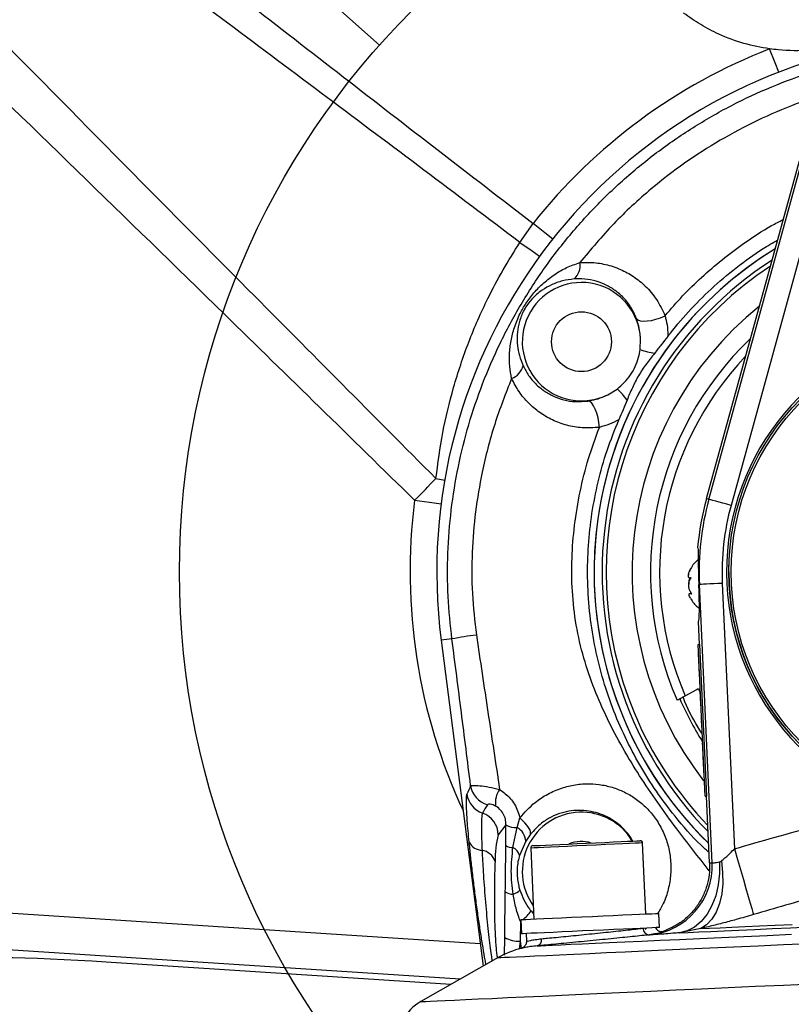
# Model space of a CAD drawing. Extents: x 0 to 8410, y 0 to 5940.
# Tile 55 of 212: x 1474 to 1641, y 4307 to 4521. Entities that reach past the tile are written whole.
import ezdxf

# ---------------------------------------------------------------- set-up
doc = ezdxf.new("R2010")
doc.units = 0
doc.header["$LTSCALE"] = 10
doc.layers.get('0').update_dxf_attribs({"linetype": 'CONTINUOUS'})
doc.dimstyles.new('SLDDIMSTYLE3', dxfattribs={"dimtxt": 0.18, "dimasz": 50, "dimexe": 0, "dimexo": 0.0625, "dimgap": 0, "dimtad": 0, "dimtih": 1, "dimtoh": 1, "dimdec": 0, "dimrnd": 1e-09, "dimzin": 0, "dimtxsty": 'STANDARD', "dimblk1": 'NONE', "dimblk2": 'NONE', "dimsah": 1, "dimcen": 0.09, "dimazin": 3, "dimtfac": 50, "dimtdec": 0, "dimtofl": 0, "dimtmove": 0, "dimatfit": 3, "dimtolj": 1, "dimtzin": 0})

msp = doc.modelspace()

# ---------------------------------------------------------------- linework, layer by layer
at = {"color": 7, "linetype": 'CONTINUOUS'}
for p, q in [((1622.91, 4417.27), (1643.09, 4490.63)), ((1608.5, 4449.62), (1608.59, 4451.99)), ((1601.46, 4439.84), (1603.49, 4441.07)), ((1627.76, 4401.35), (1627.85, 4404.44)), ((1619.56, 4400.06), (1619.37, 4400.06)), ((1619.64, 4396.71), (1619.34, 4396.7)), ((1621.42, 4385.63), (1621.19, 4390.62)), ((1565.31, 4386.51), (1574.4, 4315.77)), ((1621.12, 4385.62), (1621.42, 4385.63)), ((1622.62, 4352.65), (1621.12, 4385.62)), ((1621.42, 4385.63), (1622.92, 4352.66)), ((1621.12, 4383.42), (1621.22, 4383.43)), ((1621.12, 4383.42), (1621.13, 4383.06)), ((1621.13, 4383.06), (1621.23, 4383.07)), ((1621.13, 4383.06), (1621.15, 4382.61)), ((1621.15, 4382.61), (1621.25, 4382.62)), ((1621.19, 4381.81), (1621.29, 4381.81)), ((1621.19, 4381.74), (1621.22, 4381.14)), ((1621.21, 4381.13), (1621.32, 4381.14)), ((1621.22, 4381.14), (1621.32, 4381.14)), ((1621.22, 4381.09), (1621.28, 4379.79)), ((1621.22, 4381.09), (1621.32, 4381.09)), ((1621.28, 4379.79), (1621.38, 4379.8)), ((1621.3, 4379.43), (1621.4, 4379.44)), ((1621.35, 4378.31), (1621.45, 4378.32)), ((1621.36, 4378.14), (1621.37, 4377.91)), ((1621.14, 4376.02), (1621.48, 4375.38)), ((1621.4, 4377.19), (1621.5, 4377.2)), ((1621.42, 4376.74), (1621.52, 4376.75)), ((1621.45, 4376.03), (1621.47, 4375.69)), ((1621.47, 4375.62), (1621.57, 4375.63)), ((1621.51, 4374.84), (1621.61, 4374.85)), ((1621.51, 4374.78), (1621.51, 4374.68)), ((1621.52, 4374.5), (1621.62, 4374.51)), ((1621.54, 4374.05), (1621.64, 4374.06)), ((1621.54, 4374.05), (1621.56, 4373.6)), ((1621.56, 4373.6), (1621.66, 4373.61)), ((1621.56, 4373.6), (1621.58, 4373.16)), ((1621.58, 4373.16), (1621.68, 4373.16)), ((1621.58, 4373.16), (1621.65, 4371.63)), ((1621.65, 4371.63), (1621.75, 4371.64)), ((1621.65, 4371.63), (1621.75, 4371.63)), ((1621.67, 4371.36), (1621.77, 4371.37)), ((1621.72, 4370.13), (1621.82, 4370.14)), ((1621.77, 4369.17), (1621.87, 4369.17)), ((1621.77, 4369.12), (1621.87, 4369.13)), ((1621.77, 4369.05), (1621.87, 4369.06)), ((1621.8, 4368.46), (1621.9, 4368.46)), ((1621.8, 4368.46), (1621.82, 4368.01)), ((1621.82, 4368.01), (1621.92, 4368.01)), ((1621.84, 4367.58), (1621.94, 4367.58)), ((1621.85, 4367.33), (1621.95, 4367.33)), ((1621.92, 4365.9), (1622.02, 4365.91)), ((1621.99, 4364.28), (1622.09, 4364.29)), ((1621.99, 4364.29), (1621.99, 4364.19)), ((1621.99, 4364.19), (1622.09, 4364.2)), ((1621.99, 4364.19), (1622, 4364.09)), ((1622, 4364.09), (1622.02, 4363.56)), ((1622, 4364.09), (1622.1, 4364.09)), ((1622.02, 4363.56), (1622.12, 4363.57)), ((1622.02, 4363.56), (1622.04, 4363.17)), ((1622.04, 4363.17), (1622.14, 4363.17)), ((1622.04, 4363.17), (1622.11, 4361.68)), ((1622.11, 4361.68), (1622.21, 4361.68)), ((1622.11, 4361.68), (1622.13, 4361.28)), ((1622.13, 4361.28), (1622.23, 4361.28)), ((1622.13, 4361.28), (1622.15, 4360.75)), ((1622.15, 4360.75), (1622.25, 4360.76)), ((1622.15, 4360.75), (1622.17, 4360.43)), ((1622.17, 4360.43), (1622.27, 4360.43)), ((1622.17, 4360.43), (1622.19, 4359.93)), ((1622.19, 4359.93), (1622.29, 4359.94)), ((1622.19, 4359.93), (1622.27, 4358.23)), ((1622.27, 4358.23), (1622.37, 4358.23)), ((1622.27, 4358.23), (1622.29, 4357.74)), ((1622.29, 4357.74), (1622.39, 4357.74)), ((1622.32, 4357.11), (1622.42, 4357.11)), ((1622.37, 4355.96), (1622.47, 4355.96)), ((1622.42, 4354.87), (1622.52, 4354.87)), ((1622.62, 4352.65), (1622.92, 4352.66)), ((1623.58, 4338.17), (1622.92, 4352.66)), ((1609.74, 4327.04), (1609.03, 4342.52)), ((1584.73, 4341.41), (1585.44, 4325.93)), ((1612.71, 4324.17), (1612.57, 4327.17)), ((1582.6, 4325.8), (1582.74, 4322.8)), ((1583.74, 4322.85), (1583.82, 4321.17)), ((1567.37, 4311.77), (1492.54, 4316.63)), ((1577.68, 4317.63), (1560.85, 4308.07))]:
    msp.add_line(p, q, dxfattribs=at)
at = {"color": 8, "linetype": 'CONTINUOUS'}
for p, q in [((1623.43, 4417.12), (1643.61, 4490.49)), ((1648.42, 4489.16), (1628.24, 4415.8)), ((1582.4, 4472.9), (1585.27, 4477.02)), ((1564.15, 4421.63), (1566.08, 4421.31)), ((1623.43, 4417.12), (1622.91, 4417.27)), ((1621.36, 4398.64), (1621.24, 4398.64)), ((1624.12, 4338.18), (1621.36, 4398.64)), ((1626.35, 4398.87), (1628.98, 4341.25)), ((1567.63, 4386.8), (1565.31, 4386.51)), ((1579.37, 4346.42), (1577.68, 4344.3)), ((1579.33, 4341.99), (1579.37, 4346.42)), ((1581.81, 4345.86), (1582.39, 4347.94)), ((1580.89, 4341.51), (1581.81, 4345.86)), ((1584.67, 4344.4), (1583.66, 4342.91)), ((1583.66, 4342.91), (1582.29, 4339.79)), ((1579.11, 4322.01), (1579.22, 4331.92)), ((1457.01, 4328.24), (1573.77, 4320.66)), ((1584.81, 4327.75), (1585.38, 4327.15)), ((1582.52, 4325.43), (1582.47, 4321.21)), ((1582.52, 4325.43), (1582.62, 4325.52)), ((1610.62, 4322.57), (1610.51, 4322.57)), ((1621.65, 4323.92), (1617.03, 4323.01)), ((1579.05, 4318.15), (1579.11, 4322.01)), ((1582.47, 4321.21), (1582.21, 4319.43)), ((1582.47, 4321.21), (1582.66, 4319.51)), ((1569.42, 4312.94), (1456.5, 4320.28))]:
    msp.add_line(p, q, dxfattribs=at)
at = {"color": 8, "linetype": 'CONTINUOUS', "flags": 128}
for points in [[(1638.6, 4509.86), (1637.82, 4511.86), (1636.63, 4514.92)], [(1589.52, 4473.64), (1587.84, 4474.98), (1585.27, 4477.02)], [(1582.4, 4472.9), (1585.08, 4471.05), (1586.68, 4469.91)], [(1607.71, 4456.38), (1608.03, 4456.09), (1608.54, 4455.89), (1609.22, 4455.81), (1610.04, 4455.84), (1610.96, 4455.98), (1611.94, 4456.22), (1612.94, 4456.56), (1613.91, 4456.98)], [(1599.65, 4432.75), (1599.55, 4433.8), (1599.36, 4434.84), (1599.1, 4435.82), (1598.77, 4436.69), (1598.4, 4437.42), (1597.99, 4437.97), (1597.57, 4438.33), (1597.16, 4438.46)], [(1559.53, 4416.91), (1560.12, 4417.51), (1560.7, 4418.1), (1561.28, 4418.69), (1561.86, 4419.28), (1562.43, 4419.87), (1563.01, 4420.46), (1563.58, 4421.05), (1564.15, 4421.63)], [(1559.53, 4416.91), (1562.79, 4416.49), (1565.3, 4416.17)], [(1628.24, 4415.8), (1627.33, 4416.05), (1626.45, 4416.29), (1625.64, 4416.51), (1624.92, 4416.71), (1624.32, 4416.88), (1623.86, 4417), (1623.56, 4417.09), (1623.43, 4417.12)], [(1626.35, 4398.87), (1625.4, 4398.83), (1624.5, 4398.78), (1623.65, 4398.75), (1622.91, 4398.71), (1622.29, 4398.68), (1621.81, 4398.66), (1621.5, 4398.65), (1621.36, 4398.64)], [(1584.67, 4344.4), (1584.72, 4344.67), (1584.67, 4345.02), (1584.52, 4345.42), (1584.26, 4345.88), (1583.91, 4346.37), (1583.47, 4346.89), (1582.96, 4347.41), (1582.39, 4347.94)], [(1609.03, 4342.52), (1608.85, 4342.51), (1608.3, 4342.49), (1607.41, 4342.45), (1606.19, 4342.39), (1604.69, 4342.32), (1602.96, 4342.24), (1601.04, 4342.15), (1598.99, 4342.06), (1596.88, 4341.97), (1594.77, 4341.87), (1592.72, 4341.78), (1590.81, 4341.69), (1589.07, 4341.61), (1587.57, 4341.54), (1586.36, 4341.48), (1585.46, 4341.44), (1584.91, 4341.42), (1584.73, 4341.41), (1584.73, 4341.41)], [(1628.98, 4341.25), (1629.65, 4338.95), (1630.3, 4336.72), (1630.92, 4334.59), (1631.49, 4332.64), (1631.99, 4330.91), (1632.42, 4329.44), (1632.76, 4328.28), (1633.01, 4327.45), (1633.15, 4326.97)], [(1625.73, 4338.4), (1625.74, 4335.88), (1625.47, 4333.4), (1624.91, 4331.06), (1624.09, 4328.92), (1623.03, 4327.03), (1621.75, 4325.46), (1620.29, 4324.25), (1618.71, 4323.42), (1617.03, 4323.01)], [(1626.14, 4338.6), (1626.42, 4336.13), (1626.45, 4333.72), (1626.22, 4331.44), (1625.73, 4329.34), (1625.01, 4327.49), (1624.07, 4325.95), (1622.94, 4324.75), (1621.65, 4323.92)], [(1621.65, 4323.92), (1623.6, 4324.01), (1625.87, 4324.12), (1628.44, 4324.23), (1631.3, 4324.36), (1634.44, 4324.51), (1637.84, 4324.66), (1641.49, 4324.83)], [(1586.11, 4320.17), (1586.89, 4320.21), (1588.01, 4320.26), (1589.49, 4320.33), (1591.3, 4320.41), (1593.45, 4320.51), (1595.92, 4320.62), (1598.71, 4320.75), (1601.81, 4320.89), (1605.2, 4321.05), (1608.88, 4321.21), (1612.83, 4321.39), (1617.04, 4321.59), (1621.49, 4321.79), (1626.16, 4322), (1631.05, 4322.23), (1636.12, 4322.46), (1641.37, 4322.7)], [(1617.03, 4323.01), (1618.96, 4323.1), (1621.23, 4323.2), (1623.82, 4323.32), (1626.72, 4323.46), (1629.92, 4323.6), (1633.4, 4323.76), (1637.14, 4323.93), (1641.13, 4324.11), (1645.33, 4324.3)], [(1577.68, 4317.63), (1577.78, 4317.64), (1578.22, 4317.66), (1579.02, 4317.69), (1580.16, 4317.75), (1581.65, 4317.82), (1583.49, 4317.9), (1585.65, 4318), (1588.15, 4318.11), (1590.96, 4318.24), (1594.09, 4318.38), (1597.51, 4318.54), (1601.23, 4318.71), (1605.22, 4318.89), (1609.47, 4319.09), (1613.97, 4319.29), (1618.71, 4319.51), (1623.66, 4319.73), (1628.82, 4319.97), (1634.16, 4320.21), (1639.66, 4320.46), (1645.32, 4320.72)], [(1560.85, 4308.07), (1560.89, 4308.07), (1561.24, 4308.09), (1561.95, 4308.12), (1563, 4308.17), (1564.39, 4308.23), (1566.13, 4308.31), (1568.2, 4308.4), (1570.6, 4308.51), (1573.33, 4308.64), (1576.37, 4308.78), (1579.72, 4308.93), (1583.36, 4309.1), (1587.3, 4309.28), (1591.51, 4309.47), (1595.98, 4309.67), (1600.71, 4309.89), (1605.68, 4310.12), (1610.86, 4310.35), (1616.26, 4310.6), (1621.86, 4310.85), (1627.63, 4311.12), (1633.56, 4311.39), (1639.64, 4311.67), (1645.84, 4311.95)]]:
    msp.add_lwpolyline(points, dxfattribs=at)
at = {"color": 7, "linetype": 'CONTINUOUS', "flags": 128}
for points in [[(1618.27, 4374.47), (1620.79, 4375.83), (1621.14, 4376.02)], [(1585.21, 4341.93), (1585.21, 4341.93), (1585.38, 4341.94), (1585.91, 4341.96), (1586.77, 4342), (1587.93, 4342.06), (1589.37, 4342.12), (1591.03, 4342.2), (1592.87, 4342.28), (1594.83, 4342.37), (1596.86, 4342.46), (1598.88, 4342.56), (1600.84, 4342.65), (1602.68, 4342.73), (1604.35, 4342.81), (1605.79, 4342.87), (1606.95, 4342.93), (1607.81, 4342.96), (1608.33, 4342.99), (1608.51, 4343), (1608.51, 4343)], [(1612.57, 4327.17), (1612.4, 4327.16), (1611.87, 4327.13), (1611.02, 4327.09), (1609.84, 4327.04), (1608.38, 4326.97), (1606.67, 4326.9), (1604.75, 4326.81), (1602.65, 4326.71), (1600.44, 4326.61), (1598.16, 4326.51), (1595.87, 4326.4), (1593.62, 4326.3), (1591.46, 4326.2), (1589.44, 4326.11), (1587.62, 4326.03), (1586.03, 4325.95), (1584.71, 4325.89), (1583.69, 4325.85), (1583, 4325.82), (1582.65, 4325.8), (1582.6, 4325.8)], [(1612.71, 4324.17), (1612.53, 4324.16), (1612.01, 4324.14), (1611.15, 4324.1), (1609.98, 4324.04), (1608.52, 4323.98), (1606.81, 4323.9), (1604.88, 4323.81), (1602.79, 4323.72), (1600.58, 4323.61), (1598.3, 4323.51), (1596.01, 4323.41), (1593.75, 4323.3), (1591.6, 4323.2), (1589.58, 4323.11), (1587.76, 4323.03), (1586.16, 4322.96), (1584.84, 4322.9), (1583.83, 4322.85), (1583.13, 4322.82), (1582.78, 4322.8), (1582.74, 4322.8)]]:
    msp.add_lwpolyline(points, dxfattribs=at)
at = {"color": 7, "linetype": 'CONTINUOUS'}
for centre, radius in [((1680.76, 4401.35), 172.31), ((1595.76, 4451.35), 6.5), ((1680.76, 4401.35), 53)]:
    msp.add_circle(centre, radius, dxfattribs=at)
at = {"color": 8, "linetype": 'CONTINUOUS'}
msp.add_circle((1680.76, 4401.35), 52.5, dxfattribs=at)
at = {"color": 7, "linetype": 'CONTINUOUS'}
for centre, radius, start, end in [((1680.76, 4401.35), 116.41, 11.6208, 187.3281), ((1680.76, 4401.35), 82.25, 121.4631, 202.5227), ((1680.76, 4401.35), 82.25, 121.4631, 225.7712), ((1595.76, 4451.35), 12.85, 2.84, 296.3205), ((1680.76, 4401.35), 74, 128.7952, 217.8106), ((1680.76, 4401.35), 53.5, 292.8252, 252.4034), ((1680.76, 4401.35), 70, 133.6173, 203.4222), ((1680.76, 4401.35), 60, 164.62, 174.9521), ((1625.62, 4398.72), 7, 130.8914, 151.3535), ((1625.62, 4398.72), 7, 151.3535, 156.1099), ((1680.76, 4401.35), 53, 180, 356.6552), ((1625.61, 4398.95), 7, 209.0847, 213.7161), ((1625.61, 4398.95), 7, 213.7161, 232.7912), ((1680.76, 4401.35), 82.25, 202.5227, 225.7712), ((1595.76, 4336.35), 12.85, 30.7293, 215.5155), ((1585.23, 4341.43), 0.5, 92.6143, 182.6143), ((1595.76, 4336.35), 6.5, 71.2972, 113.9314), ((1608.53, 4342.5), 0.5, 2.6143, 92.6143), ((1587.56, 4300.25), 20, 104.0429, 119.6143), ((1565.79, 4299.37), 10, 119.6143, 182.6143)]:
    msp.add_arc(centre, radius, start, end, dxfattribs=at)
at = {"color": 8, "linetype": 'CONTINUOUS'}
for centre, radius, start, end in [((1680.76, 4401.35), 121.84, 111.2341, 141.608), ((1591.48, 4467.88), 3.98, 312.9044, 9.1036), ((1680.76, 4401.35), 80.52, 122.7942, 224.4401), ((1680.76, 4401.35), 79.65, 123.4951, 202.5227), ((1613.35, 4463.38), 14.59, 250.6009, 263.387), ((1680.76, 4401.35), 68.03, 136.5064, 203.2791), ((1579.24, 4447.1), 3.96, 289.9151, 345.9214), ((1593.86, 4430.16), 14.56, 35.8155, 48.5675), ((1680.76, 4401.35), 122.22, 172.6864, 205.073), ((1680.76, 4401.35), 59.46, 164.62, 182.6143), ((1680.76, 4401.35), 54.47, 164.62, 182.6143), ((1580.02, 4327.31), 60.77, 96.6945, 101.764), ((1680.76, 4401.35), 69.34, 203.3706, 211.9842), ((1680.76, 4401.35), 79.65, 202.5227, 223.7392), ((1576.65, 4355.66), 5.01, 187.6885, 254.9548), ((1575.85, 4353.77), 5.01, 187.6906, 251.5368), ((1582.01, 4351.25), 4.95, 144.2282, 188.2683), ((1572.66, 4344.26), 5.02, 0.4392, 71.3296), ((1581.64, 4350.66), 4.81, 241.8113, 272.0537), ((1598.3, 4338.95), 21.3, 165.4563, 181.1931), ((1580.1, 4342.74), 3.56, 2.8228, 61.2221), ((1574.2, 4344.07), 3.14, 205.8361, 269.4254), ((1580.89, 4344.29), 2.79, 235.7679, 269.8061), ((1573.65, 4337.44), 3.51, 17.6596, 81.5677), ((1579.94, 4339.3), 2.4, 11.7582, 66.7871), ((1609.14, 4337.49), 15, 275.6431, 2.6349), ((1580.91, 4334.25), 2.87, 234.0689, 269.9505), ((1579.97, 4334.53), 3.29, 286.4703, 316.8901), ((1577.78, 4332.61), 8.55, 307.3217, 325.3508), ((1610.54, 4323.97), 1.4, 178.6308, 268.687), ((1582.08, 4327.03), 5.83, 239.3774, 273.8414), ((1585.78, 4321.48), 1.35, 284.1586, 10.1596)]:
    msp.add_arc(centre, radius, start, end, dxfattribs=at)
at = {"color": 7, "linetype": 'CONTINUOUS'}
for centre, major_axis, ratio, start_param, end_param in [((1620.82, 4398.62), (-0.36, 7.99), 0.052408, 3.141593, 4.712389), ((1492.36, 4313.84), (39.92, -2.59), 0.069927, 1.570796, 2.784022)]:
    msp.add_ellipse(centre, major_axis=major_axis, ratio=ratio, start_param=start_param, end_param=end_param, dxfattribs=at)
at = {"color": 8, "linetype": 'CONTINUOUS'}
for centre, major_axis, ratio, start_param, end_param in [((1578.64, 4357.33), (14.21, 31.46), 0.157277, 1.716231, 1.776375), ((1583.59, 4357.97), (19.76, 30.93), 0.088034, 1.859986, 1.920131)]:
    msp.add_ellipse(centre, major_axis=major_axis, ratio=ratio, start_param=start_param, end_param=end_param, dxfattribs=at)
for points, knots in [([(1485.51, 4554.45), (1490.81, 4550.3), (1510.3, 4535.03), (1543.53, 4509.19), (1571.53, 4487.6), (1585.27, 4477.02)], [0, 0, 0, 0, 0.160091, 0.588082, 1, 1, 1, 1]), ([(1582.4, 4472.9), (1568.48, 4483.38), (1540.15, 4504.7), (1506.39, 4529.88), (1486.55, 4544.58), (1481.2, 4548.55)], [0, 0, 0, 0, 0.413786, 0.841872, 1, 1, 1, 1]), ([(1461.49, 4525.2), (1482.12, 4504.33), (1516.29, 4469.76), (1550.57, 4435.29), (1564.15, 4421.63)], [0, 0, 0, 0, 0.603634, 1, 1, 1, 1]), ([(1559.53, 4416.91), (1545.77, 4430.39), (1510.7, 4464.72), (1475.49, 4498.9), (1454.1, 4519.67)], [0, 0, 0, 0, 0.392505, 1, 1, 1, 1]), ([(1567.63, 4386.8), (1567.31, 4389.88), (1566.65, 4396.07), (1566.65, 4405.44), (1567.37, 4414.86), (1568.89, 4424.18), (1571.17, 4433.36), (1574.19, 4442.29), (1577.97, 4451.04), (1582.49, 4459.46), (1587.71, 4467.5), (1593.58, 4475.07), (1600.14, 4482.2), (1607.27, 4488.73), (1614.9, 4494.6), (1622.93, 4499.79), (1631.46, 4504.33), (1640.34, 4508.13), (1649.47, 4511.12), (1657.58, 4513.16), (1662.71, 4513.88), (1664.7, 4514.15)], [0, 0, 0, 0, 0.05229, 0.105132, 0.157975, 0.211884, 0.264531, 0.317536, 0.371092, 0.425404, 0.478875, 0.532721, 0.587148, 0.642372, 0.695957, 0.749542, 0.803893, 0.859036, 0.912426, 0.966188, 1, 1, 1, 1]), ([(1652.28, 4506.1), (1651.88, 4506.01), (1648.51, 4505.22), (1642.37, 4503.04), (1633.93, 4499.49), (1625.83, 4495.17), (1618.1, 4490.22), (1610.32, 4484.21), (1602.58, 4477.08), (1597.8, 4471.37), (1595.41, 4468.51)], [0, 0, 0, 0, 0.017781, 0.149611, 0.281466, 0.413792, 0.546119, 0.677974, 0.838986, 1, 1, 1, 1]), ([(1613.91, 4456.98), (1615.17, 4458.43), (1617.68, 4461.33), (1621.83, 4465.38), (1626.25, 4469.2), (1631.31, 4472.97), (1635.75, 4475.91), (1638.73, 4477.44), (1639.58, 4477.87)], [0, 0, 0, 0, 0.172561, 0.345885, 0.521553, 0.698009, 0.914483, 1, 1, 1, 1]), ([(1564.15, 4421.63), (1564.59, 4424.96), (1565.48, 4431.63), (1567.89, 4441.53), (1571.13, 4451.3), (1574.85, 4459.78), (1578.65, 4466.97), (1581.15, 4470.92), (1582.4, 4472.9)], [0, 0, 0, 0, 0.1835645, 0.3671233, 0.5562194, 0.7453071, 0.8724161, 1, 1, 1, 1]), ([(1580.59, 4443.38), (1580.43, 4444.25), (1580.1, 4446.01), (1580.09, 4448.75), (1580.41, 4451.57), (1581.16, 4454.5), (1582.26, 4457.23), (1583.73, 4459.79), (1585.45, 4462.06), (1587.53, 4464.16), (1589.9, 4465.99), (1592.51, 4467.52), (1594.44, 4468.18), (1595.41, 4468.51)], [0, 0, 0, 0, 0.082919, 0.167488, 0.260392, 0.354816, 0.454431, 0.529536, 0.616284, 0.711771, 0.809186, 0.90357, 1, 1, 1, 1]), ([(1595.41, 4468.51), (1596.14, 4468.55), (1598.02, 4468.63), (1601.02, 4468.21), (1604.22, 4467.15), (1607.13, 4465.54), (1609.8, 4463.38), (1612.22, 4460.57), (1613.34, 4458.19), (1613.91, 4456.98)], [0, 0, 0, 0, 0.09173, 0.235996, 0.384794, 0.52401, 0.666862, 0.830257, 1, 1, 1, 1]), ([(1594.19, 4464.97), (1593.33, 4464.85), (1591.58, 4464.62), (1589.29, 4463.76), (1587.2, 4462.58), (1585.44, 4461.15), (1584.05, 4459.52), (1583.3, 4458.25), (1582.83, 4457.27), (1582.46, 4456.33), (1582.01, 4454.75), (1581.75, 4452.81), (1581.82, 4450.55), (1582.22, 4448.32), (1582.79, 4446.87), (1583.08, 4446.14)], [0, 0, 0, 0, 0.099058, 0.201192, 0.297395, 0.395785, 0.474409, 0.525164, 0.539399, 0.584818, 0.631955, 0.7264, 0.823018, 0.910553, 1, 1, 1, 1]), ([(1607.71, 4456.38), (1607.32, 4457.25), (1606.53, 4459.01), (1604.81, 4461.08), (1602.85, 4462.71), (1600.75, 4463.9), (1598.39, 4464.71), (1596.16, 4465.05), (1594.73, 4464.99), (1594.19, 4464.97)], [0, 0, 0, 0, 0.162797, 0.331507, 0.471718, 0.615147, 0.759992, 0.908842, 1, 1, 1, 1]), ([(1608.59, 4451.99), (1608.57, 4452.33), (1608.49, 4453.89), (1608.05, 4455.28), (1607.71, 4456.38)], [0, 0, 0, 0, 0.21578, 1, 1, 1, 1]), ([(1613.91, 4456.98), (1614.07, 4456.32), (1614.4, 4454.98), (1614.51, 4453.43), (1614.51, 4452.59), (1614.51, 4452.48)], [0, 0, 0, 0, 0.457128, 0.927017, 1, 1, 1, 1]), ([(1583.08, 4446.14), (1583.45, 4445.42), (1584.21, 4443.96), (1585.77, 4442.15), (1587.59, 4440.63), (1589.65, 4439.45), (1591.95, 4438.65), (1594.47, 4438.23), (1596.24, 4438.38), (1597.16, 4438.46)], [0, 0, 0, 0, 0.135346, 0.274482, 0.411323, 0.551275, 0.695152, 0.842558, 1, 1, 1, 1]), ([(1580.59, 4443.38), (1579.3, 4440.08), (1576.7, 4433.43), (1574.22, 4423.69), (1572.64, 4414.41), (1571.91, 4405.6), (1571.89, 4396.64), (1572.59, 4390.67), (1572.94, 4387.67)], [0, 0, 0, 0, 0.186941, 0.375648, 0.528818, 0.683032, 0.840821, 1, 1, 1, 1]), ([(1599.65, 4432.75), (1598.4, 4432.66), (1596.01, 4432.5), (1592.56, 4433.13), (1589.46, 4434.25), (1586.65, 4435.9), (1584.2, 4437.97), (1582.1, 4440.45), (1581.09, 4442.4), (1580.59, 4443.38)], [0, 0, 0, 0, 0.158826, 0.304085, 0.449374, 0.587044, 0.724688, 0.862373, 1, 1, 1, 1]), ([(1597.16, 4438.46), (1597.74, 4438.57), (1598.93, 4438.79), (1600.39, 4439.31), (1601.23, 4439.72), (1601.46, 4439.84)], [0, 0, 0, 0, 0.411393, 0.83673, 1, 1, 1, 1]), ([(1603.89, 4434.41), (1603.88, 4434.41), (1603.21, 4434.03), (1601.82, 4433.35), (1600.38, 4432.95), (1599.65, 4432.75)], [0, 0, 0, 0, 0.003014, 0.494188, 1, 1, 1, 1]), ([(1623.52, 4336.49), (1621.14, 4339.51), (1615.85, 4346.2), (1609.56, 4355.1), (1604.66, 4363.14), (1601.34, 4369.4), (1598.48, 4375.9), (1596.15, 4382.7), (1594.49, 4389.82), (1593.67, 4397.09), (1593.6, 4404.35), (1594.18, 4411.57), (1595.39, 4418.81), (1597.15, 4425.93), (1598.83, 4430.5), (1599.65, 4432.75)], [0, 0, 0, 0, 0.109794, 0.243642, 0.310989, 0.378559, 0.445962, 0.513838, 0.583625, 0.654282, 0.722239, 0.790786, 0.860968, 0.931645, 1, 1, 1, 1]), ([(1571.68, 4354.99), (1571.02, 4360.28), (1569.69, 4370.88), (1568.32, 4381.49), (1567.63, 4386.8)], [0, 0, 0, 0, 0.499609, 1, 1, 1, 1]), ([(1572.94, 4387.67), (1573.77, 4382.08), (1575.44, 4370.9), (1577.14, 4359.73), (1577.99, 4354.15)], [0, 0, 0, 0, 0.49954, 1, 1, 1, 1]), ([(1621.9, 4366.34), (1621.61, 4366.79), (1620.05, 4369.22), (1618.69, 4371.88), (1617.84, 4374.15), (1617.82, 4374.22)], [0, 0, 0, 0, 0.180363, 0.974177, 1, 1, 1, 1]), ([(1571.68, 4354.99), (1571.83, 4355), (1572.1, 4355.03), (1573.58, 4354.95), (1575.56, 4354.73), (1577.2, 4354.34), (1577.99, 4354.15)], [0, 0, 0, 0, 0.271091, 0.515688, 0.766641, 1, 1, 1, 1]), ([(1582.39, 4347.94), (1583.43, 4349.13), (1585.22, 4351.15), (1588.4, 4353.2), (1591.35, 4354.49), (1594.42, 4355.23), (1597.4, 4355.45), (1600.33, 4355.17), (1603.08, 4354.47), (1605.67, 4353.34), (1608.06, 4351.82), (1610.2, 4349.91), (1612.07, 4347.6), (1613.56, 4344.95), (1614.63, 4342.01), (1615.18, 4338.9), (1615.22, 4335.67), (1614.68, 4332.45), (1613.72, 4329.53), (1612.71, 4327.88), (1612.27, 4327.15)], [0, 0, 0, 0, 0.085765, 0.146911, 0.208058, 0.264573, 0.321071, 0.372629, 0.424163, 0.473138, 0.522095, 0.57171, 0.621324, 0.674396, 0.727492, 0.78261, 0.837749, 0.896061, 0.954385, 1, 1, 1, 1]), ([(1571.37, 4342.7), (1571.29, 4343.53), (1571.13, 4345.21), (1570.93, 4347.7), (1570.8, 4349.92), (1570.75, 4351.65), (1570.79, 4352.69), (1570.86, 4352.97), (1570.89, 4353.1)], [0, 0, 0, 0, 0.14852, 0.297041, 0.507235, 0.684443, 0.86166, 1, 1, 1, 1]), ([(1577.99, 4354.15), (1578.8, 4353.54), (1580.42, 4352.32), (1581.82, 4350), (1582.24, 4348.47), (1582.39, 4347.94)], [0, 0, 0, 0, 0.395223, 0.790076, 1, 1, 1, 1]), ([(1577.11, 4350.54), (1576.92, 4350.64), (1576.7, 4350.75), (1576.29, 4350.88), (1575.88, 4350.95), (1575.49, 4350.93), (1575.4, 4350.86), (1575.35, 4350.82)], [0, 0, 0, 0, 0.163025, 0.186195, 0.421373, 0.684791, 1, 1, 1, 1]), ([(1579.37, 4346.42), (1579.37, 4346.56), (1579.37, 4347.08), (1579.25, 4347.73), (1578.94, 4348.6), (1578.63, 4349.14), (1577.99, 4349.94), (1577.51, 4350.26), (1577.11, 4350.54)], [0, 0, 0, 0, 0.086594, 0.32178, 0.380961, 0.628149, 0.682091, 1, 1, 1, 1]), ([(1628.98, 4341.25), (1634.86, 4342.93), (1643.7, 4345.46), (1655.58, 4348.49), (1661.58, 4349.73), (1664.59, 4350.36)], [0, 0, 0, 0, 0.499599, 0.749684, 1, 1, 1, 1]), ([(1574.27, 4349.02), (1574.23, 4348.92), (1574.15, 4348.71), (1574.07, 4347.91), (1574.03, 4346.56), (1574.03, 4344.39), (1574.12, 4342.2), (1574.17, 4340.92)], [0, 0, 0, 0, 0.13817, 0.315273, 0.492375, 0.702725, 1, 1, 1, 1]), ([(1606.9, 4342.92), (1606.74, 4343.22), (1606.24, 4344.13), (1605.08, 4345.46), (1603.52, 4346.87), (1601.77, 4348), (1599.87, 4348.85), (1597.86, 4349.4), (1595.72, 4349.64), (1593.53, 4349.54), (1591.3, 4349.06), (1589.12, 4348.17), (1586.78, 4346.73), (1585.44, 4345.25), (1584.67, 4344.4)], [0, 0, 0, 0, 0.035731, 0.108879, 0.184442, 0.258342, 0.33432, 0.413815, 0.49521, 0.583339, 0.673467, 0.76858, 0.866086, 1, 1, 1, 1]), ([(1575.04, 4316.13), (1574.97, 4316.46), (1574.77, 4317.5), (1574.38, 4319.75), (1573.9, 4322.74), (1573.41, 4326.03), (1572.92, 4329.49), (1572.46, 4333.05), (1572.04, 4336.49), (1571.67, 4339.76), (1571.47, 4341.72), (1571.37, 4342.7)], [0, 0, 0, 0, 0.054361, 0.174351, 0.294346, 0.41438, 0.534413, 0.655164, 0.775913, 0.88796, 1, 1, 1, 1]), ([(1579.22, 4331.92), (1579.23, 4332.28), (1579.26, 4334.75), (1579.3, 4338.1), (1579.32, 4341.11), (1579.33, 4341.99)], [0, 0, 0, 0, 0.106697, 0.739429, 1, 1, 1, 1]), ([(1574.17, 4340.92), (1574.2, 4340.18), (1574.28, 4338.7), (1574.43, 4336.15), (1574.62, 4333.36), (1574.85, 4330.37), (1575.1, 4327.42), (1575.38, 4324.59), (1575.66, 4321.97), (1575.94, 4319.67), (1576.17, 4317.94), (1576.31, 4317.17), (1576.36, 4316.88)], [0, 0, 0, 0, 0.091725, 0.183461, 0.291344, 0.399231, 0.507703, 0.616176, 0.724088, 0.831997, 0.938184, 1, 1, 1, 1]), ([(1580.9, 4331.37), (1580.72, 4333.05), (1580.34, 4336.46), (1580.7, 4339.81), (1580.89, 4341.51)], [0, 0, 0, 0, 0.492685, 1, 1, 1, 1]), ([(1582.29, 4339.79), (1582.24, 4339.61), (1581.91, 4338.45), (1581.65, 4336.19), (1581.94, 4333.76), (1582.29, 4332.56), (1582.37, 4332.28)], [0, 0, 0, 0, 0.0804, 0.518183, 0.886589, 1, 1, 1, 1]), ([(1626.14, 4338.6), (1626.28, 4338.71), (1626.89, 4339.22), (1627.88, 4340.11), (1628.67, 4340.93), (1628.98, 4341.25)], [0, 0, 0, 0, 0.154394, 0.671178, 1, 1, 1, 1]), ([(1577, 4338.51), (1576.97, 4337.83), (1576.92, 4336.47), (1576.87, 4334.2), (1576.84, 4331.85), (1576.84, 4329.45), (1576.87, 4327.07), (1576.92, 4324.79), (1577.01, 4322.69), (1577.11, 4320.86), (1577.23, 4319.35), (1577.37, 4318.2), (1577.47, 4317.75), (1577.51, 4317.54)], [0, 0, 0, 0, 0.091834, 0.183686, 0.276044, 0.368401, 0.462156, 0.555897, 0.648475, 0.741032, 0.830019, 0.918979, 1, 1, 1, 1]), ([(1623.58, 4338.17), (1623.68, 4338.17), (1623.86, 4338.19), (1624.04, 4338.18), (1624.12, 4338.18)], [0, 0, 0, 0, 0.544051, 1, 1, 1, 1]), ([(1624.12, 4338.18), (1624.2, 4338.18), (1624.37, 4338.18), (1625.09, 4338.29), (1625.61, 4338.38), (1625.73, 4338.4)], [0, 0, 0, 0, 0.43297, 0.866596, 1, 1, 1, 1]), ([(1625.73, 4338.4), (1625.82, 4338.43), (1625.96, 4338.47), (1626.09, 4338.56), (1626.14, 4338.6)], [0, 0, 0, 0, 0.641931, 1, 1, 1, 1]), ([(1734.95, 4331.62), (1730.14, 4332.56), (1720.51, 4334.44), (1708.41, 4336.48), (1698.64, 4337.72), (1691.22, 4338.31), (1683.69, 4338.33), (1676.18, 4337.63), (1668.78, 4336.36), (1659.03, 4334.2), (1647.15, 4331.06), (1637.74, 4328.31), (1633.15, 4326.97)], [0, 0, 0, 0, 0.141803, 0.283705, 0.355155, 0.42675, 0.499284, 0.572507, 0.644456, 0.716614, 0.861501, 1, 1, 1, 1]), ([(1582.52, 4325.43), (1582.16, 4326.39), (1581.46, 4328.33), (1581.09, 4330.35), (1580.9, 4331.37)], [0, 0, 0, 0, 0.496471, 1, 1, 1, 1]), ([(1582.37, 4332.28), (1582.64, 4331.57), (1583.17, 4330.14), (1584.09, 4328.67), (1584.69, 4327.9), (1584.81, 4327.75)], [0, 0, 0, 0, 0.438373, 0.888341, 1, 1, 1, 1]), ([(1633.15, 4326.97), (1631.88, 4326.6), (1629.58, 4325.94), (1626.28, 4325.06), (1623.69, 4324.41), (1622.22, 4324.06), (1621.65, 4323.92)], [0, 0, 0, 0, 0.313545, 0.571144, 0.835853, 1, 1, 1, 1]), ([(1587.11, 4321.72), (1587.53, 4321.76), (1588.48, 4321.85), (1590.25, 4322.02), (1592.34, 4322.23), (1594.6, 4322.46), (1596.93, 4322.69), (1599.3, 4322.94), (1601.61, 4323.18), (1603.83, 4323.42), (1605.84, 4323.64), (1607.66, 4323.84), (1608.63, 4323.95), (1609.11, 4324)], [0, 0, 0, 0, 0.074118, 0.165574, 0.259688, 0.351201, 0.445372, 0.536861, 0.631, 0.722405, 0.816454, 0.906942, 1, 1, 1, 1]), ([(1609.88, 4324.04), (1609.85, 4324), (1609.75, 4323.87), (1609.62, 4323.77), (1609.53, 4323.71)], [0, 0, 0, 0, 0.324742, 1, 1, 1, 1]), ([(1613.69, 4323.38), (1613.66, 4323.36), (1613.58, 4323.31), (1613.02, 4323.09), (1612.07, 4322.8), (1611.04, 4322.65), (1610.51, 4322.57)], [0, 0, 0, 0, 0.2211985, 0.4480694, 0.7196164, 1, 1, 1, 1]), ([(1617.03, 4323.01), (1616.54, 4322.97), (1615.27, 4322.87), (1613.53, 4322.74), (1612, 4322.64), (1610.95, 4322.57), (1610.73, 4322.57), (1610.62, 4322.57)], [0, 0, 0, 0, 0.132789, 0.3465218, 0.5665343, 0.7801209, 1, 1, 1, 1]), ([(1583.84, 4321.17), (1583.84, 4321.17), (1583.77, 4321.16), (1584.04, 4321.22), (1584.66, 4321.35), (1585.67, 4321.55), (1586.63, 4321.66), (1587.11, 4321.72)], [0, 0, 0, 0, 0.040196, 0.276634, 0.520094, 0.756632, 1, 1, 1, 1]), ([(1586.11, 4320.17), (1585.62, 4320.12), (1584.62, 4320.01), (1583.58, 4319.83), (1582.92, 4319.69), (1582.64, 4319.63), (1582.7, 4319.65), (1582.71, 4319.65)], [0, 0, 0, 0, 0.235463, 0.477269, 0.715207, 0.959403, 1, 1, 1, 1])]:
    msp.add_open_spline(points, degree=3, knots=knots, dxfattribs=at)
at = {"color": 7, "linetype": 'CONTINUOUS'}
for points, knots in [([(1636.63, 4514.92), (1634.76, 4515.26), (1630.97, 4515.94), (1625.97, 4517.84), (1621.59, 4520.1), (1619.16, 4521.82), (1617.94, 4522.69)], [0, 0, 0, 0, 0.2790855, 0.564116, 0.7806943, 1, 1, 1, 1]), ([(1651.85, 4515.76), (1649.69, 4515.32), (1645.29, 4514.43), (1640.14, 4514.49), (1637.26, 4514.84), (1636.63, 4514.92)], [0, 0, 0, 0, 0.431896, 0.876302, 1, 1, 1, 1]), ([(1614.51, 4452.48), (1614.52, 4452.49), (1615.94, 4454.33), (1618.94, 4457.89), (1623.88, 4462.88), (1629.31, 4467.45), (1634.16, 4471), (1637.29, 4472.8), (1638.35, 4473.41)], [0, 0, 0, 0, 0.001425, 0.218439, 0.436957, 0.660223, 0.885131, 1, 1, 1, 1]), ([(1614.51, 4452.48), (1614.04, 4451.88), (1613.08, 4450.66), (1612.14, 4449.48), (1611.67, 4448.88)], [0, 0, 0, 0, 0.4956417, 1, 1, 1, 1]), ([(1603.49, 4441.07), (1604.03, 4441.52), (1605.13, 4442.41), (1606.46, 4444.08), (1607.51, 4445.95), (1608.2, 4447.81), (1608.41, 4449.07), (1608.5, 4449.62)], [0, 0, 0, 0, 0.206053, 0.418064, 0.624471, 0.836818, 1, 1, 1, 1]), ([(1611.67, 4448.88), (1611.06, 4448.11), (1609.83, 4446.54), (1608.12, 4444.02), (1606.77, 4441.32), (1606.03, 4439.57), (1605.66, 4438.68)], [0, 0, 0, 0, 0.254289, 0.510981, 0.752301, 1, 1, 1, 1]), ([(1605.66, 4438.68), (1605.37, 4437.98), (1604.8, 4436.57), (1604.19, 4435.14), (1603.89, 4434.41)], [0, 0, 0, 0, 0.497063, 1, 1, 1, 1]), ([(1623.48, 4340.41), (1622.89, 4340.93), (1620.19, 4343.34), (1616.38, 4347.84), (1611.96, 4353.69), (1608.34, 4359.45), (1605.14, 4365.52), (1602.4, 4371.93), (1600.18, 4378.64), (1598.5, 4385.63), (1597.42, 4392.84), (1597, 4400.02), (1597.19, 4407.11), (1597.95, 4414.04), (1599.31, 4420.96), (1601.23, 4427.79), (1603, 4432.21), (1603.89, 4434.41)], [0, 0, 0, 0, 0.0232432, 0.106148, 0.1723264, 0.2385062, 0.3055255, 0.3734184, 0.4428051, 0.5126965, 0.5842071, 0.6562893, 0.7235896, 0.792078, 0.8605668, 0.9302845, 1, 1, 1, 1]), ([(1620.99, 4406.63), (1621.03, 4406.55), (1621.11, 4406.38), (1621.13, 4405.01), (1621.13, 4403), (1621.16, 4400.75), (1621.22, 4399.24), (1621.24, 4398.64)], [0, 0, 0, 0, 0.213095, 0.426188, 0.639811, 0.854545, 1, 1, 1, 1]), ([(1619.16, 4400.05), (1619.1, 4400.1), (1618.97, 4400.21), (1618.96, 4400.62), (1619.07, 4401.15), (1619.27, 4401.65), (1619.42, 4401.95), (1619.47, 4402.05)], [0, 0, 0, 0, 0.22577, 0.452084, 0.666525, 0.891645, 1, 1, 1, 1]), ([(1619.47, 4402.05), (1619.34, 4401.78), (1619.11, 4401.33), (1618.96, 4400.85), (1618.98, 4400.7), (1618.98, 4400.66)], [0, 0, 0, 0, 0.476509, 0.825631, 1, 1, 1, 1]), ([(1619.35, 4400.14), (1619.29, 4400.02), (1619.13, 4399.72), (1619.04, 4399.19), (1619.06, 4398.82), (1619.07, 4398.69)], [0, 0, 0, 0, 0.292928, 0.742482, 1, 1, 1, 1]), ([(1619.72, 4396.58), (1619.56, 4396.81), (1619.29, 4397.21), (1619.08, 4397.98), (1619.05, 4398.68), (1619.16, 4399.33), (1619.35, 4399.78), (1619.51, 4400), (1619.56, 4400.06)], [0, 0, 0, 0, 0.235556, 0.408139, 0.581159, 0.745075, 0.917193, 1, 1, 1, 1]), ([(1619.51, 4395.56), (1619.45, 4395.64), (1619.29, 4395.91), (1619.16, 4396.29), (1619.14, 4396.6), (1619.28, 4396.72), (1619.49, 4396.69), (1619.67, 4396.61), (1619.72, 4396.58)], [0, 0, 0, 0, 0.0959946, 0.3000884, 0.5046708, 0.6985365, 0.9020714, 1, 1, 1, 1]), ([(1621.15, 4382.61), (1621.16, 4382.48), (1621.17, 4382.23), (1621.18, 4381.94), (1621.19, 4381.81)], [0, 0, 0, 0, 0.55972, 1, 1, 1, 1]), ([(1616.53, 4373.53), (1616.55, 4373.54), (1616.6, 4373.57), (1617.01, 4373.79), (1617.6, 4374.1), (1618.07, 4374.36), (1618.27, 4374.47)], [0, 0, 0, 0, 0.244984, 0.519601, 0.794736, 1, 1, 1, 1]), ([(1621.47, 4375.62), (1621.48, 4375.45), (1621.49, 4375.15), (1621.5, 4374.94), (1621.51, 4374.84)], [0, 0, 0, 0, 0.559671, 1, 1, 1, 1]), ([(1621.77, 4369.05), (1621.77, 4368.98), (1621.78, 4368.85), (1621.79, 4368.67), (1621.8, 4368.48), (1621.8, 4368.46), (1621.8, 4368.46)], [0, 0, 0, 0, 0.187307, 0.374255, 0.561109, 1, 1, 1, 1]), ([(1621.82, 4368.01), (1621.82, 4368), (1621.82, 4367.99), (1621.83, 4367.87), (1621.83, 4367.75), (1621.84, 4367.65), (1621.84, 4367.58)], [0, 0, 0, 0, 0.4985, 0.624275, 0.749646, 1, 1, 1, 1]), ([(1623.58, 4338.17), (1623.58, 4337.32), (1623.57, 4335.64), (1623.03, 4333.15), (1622.1, 4330.8), (1620.79, 4328.62), (1619.12, 4326.71), (1616.83, 4324.78), (1614.88, 4323.91), (1613.69, 4323.38)], [0, 0, 0, 0, 0.132784, 0.265562, 0.398338, 0.53111, 0.663975, 0.796841, 1, 1, 1, 1]), ([(1610.51, 4322.57), (1609.98, 4322.51), (1608.91, 4322.4), (1606.91, 4322.19), (1604.65, 4321.96), (1602.22, 4321.71), (1599.64, 4321.46), (1597.03, 4321.2), (1594.43, 4320.95), (1591.95, 4320.72), (1589.62, 4320.5), (1587.65, 4320.31), (1586.58, 4320.22), (1586.11, 4320.17)], [0, 0, 0, 0, 0.091213, 0.185072, 0.276314, 0.37019, 0.461519, 0.555491, 0.646837, 0.740832, 0.832108, 0.926037, 1, 1, 1, 1]), ([(1611.83, 4324.13), (1611.86, 4324.08), (1611.97, 4323.88), (1612.24, 4323.59), (1612.69, 4323.34), (1613.2, 4323.25), (1613.53, 4323.34), (1613.69, 4323.38)], [0, 0, 0, 0, 0.077398, 0.308085, 0.538697, 0.769349, 1, 1, 1, 1]), ([(1583.8, 4321.17), (1583.8, 4321.04), (1583.81, 4320.76), (1583.65, 4320.38), (1583.45, 4320.09), (1583.22, 4319.89), (1583.02, 4319.77), (1582.86, 4319.7), (1582.77, 4319.67), (1582.73, 4319.65), (1582.72, 4319.65), (1582.72, 4319.65)], [0, 0, 0, 0, 0.200499, 0.405862, 0.578629, 0.723648, 0.840981, 0.928342, 0.973517, 0.995852, 1, 1, 1, 1])]:
    msp.add_open_spline(points, degree=3, knots=knots, dxfattribs=at)

# ---------------------------------------------------------------- leaders
at = {"color": 7, "linetype": 'CONTINUOUS', "has_arrowhead": 0}
msp.add_leader([(1032.17, 4977.23), (1551.91, 4515.75)], dimstyle='SLDDIMSTYLE3', dxfattribs=at)

doc.saveas('drawing.dxf')
